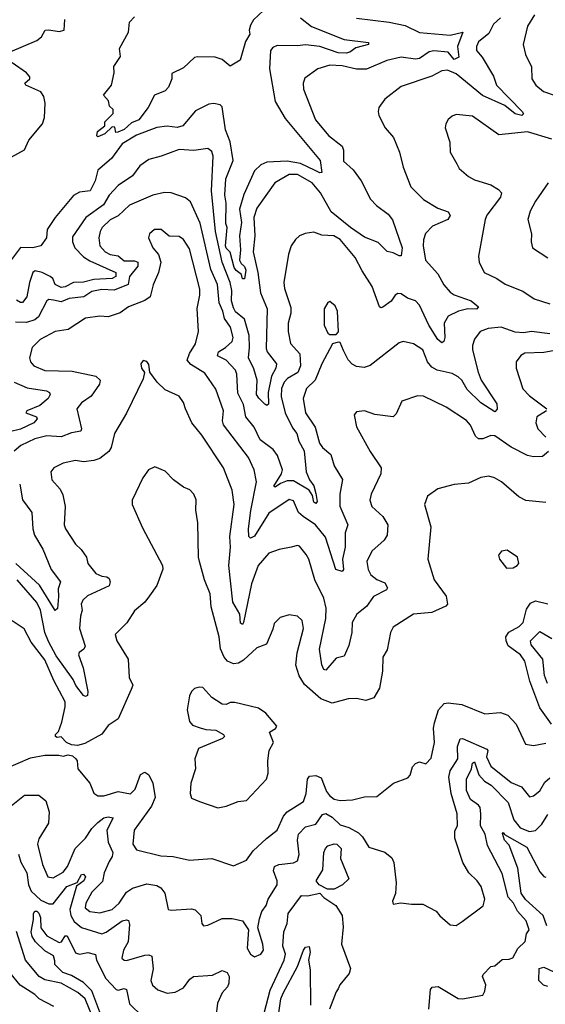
# Model space of a CAD drawing. Extents: x 1843161 to 1959474, y 907081 to 1016326.
# Tile 164 of 256: x 1876901 to 1879482, y 976889 to 981726. Entities that reach past the tile are written whole.
import ezdxf

# ---------------------------------------------------------------- set-up
doc = ezdxf.new("R2010")
doc.units = 0

msp = doc.modelspace()

# ---------------------------------------------------------------- linework, layer by layer
at = {"layer": '0CON20XD'}
for points in [[(1878098.6, 981771.4), (1878050, 981725), (1878035, 981700), (1878028.8, 981675), (1878032, 981655), (1878010.5, 981619.5), (1877983.3, 981526.7), (1877935, 981498), (1877895, 981530), (1877861.7, 981541.7), (1877775, 981544.4), (1877760.2, 981539.8), (1877705, 981489.4), (1877648.8, 981461.2), (1877648.1, 981435), (1877631.9, 981395), (1877615, 981377.1), (1877564, 981356), (1877532.9, 981295), (1877485.8, 981235), (1877450, 981220), (1877415, 981186.7), (1877383.9, 981173.9), (1877372.5, 981172.5), (1877368.3, 981198.3), (1877355, 981200), (1877320, 981165), (1877285, 981150), (1877280, 981155), (1877283, 981177), (1877320, 981205), (1877320, 981225), (1877360, 981265), (1877360, 981285), (1877341.7, 981301.7), (1877337, 981327), (1877313.3, 981355), (1877351.2, 981405), (1877364.3, 981465), (1877363.6, 981496.4), (1877396.7, 981545), (1877392, 981585), (1877435.4, 981664.6), (1877440.8, 981715), (1877465, 981740.9)], [(1879429.7, 981750.3), (1879394.5, 981695), (1879373.3, 981605), (1879384.4, 981555), (1879414.3, 981495), (1879415.8, 981435), (1879435.8, 981405), (1879472.8, 981372.8), (1879540.3, 981350.3)], [(1876855, 981569.1), (1876985, 981623.3), (1877007.6, 981642.4), (1877025.5, 981674.5), (1877045, 981677.1), (1877095, 981668.6), (1877118.8, 981675), (1877123.5, 981726.5)], [(1879262.5, 981735), (1879228.6, 981705), (1879205, 981658.6), (1879155, 981617.9), (1879144.6, 981595), (1879145, 981574.3), (1879172.2, 981542.2), (1879228.2, 981448.2), (1879242.7, 981405), (1879369.3, 981275), (1879375.4, 981264.6), (1879366.7, 981255), (1879335, 981263.7), (1879284.1, 981304.1), (1879173.5, 981353.5), (1879045, 981460), (1879002.1, 981477.9), (1878975, 981475.5), (1878925, 981448.9), (1878775, 981397.8), (1878695, 981335.7), (1878665.6, 981295), (1878660.8, 981275), (1878664.3, 981255), (1878695.5, 981195.5), (1878737.2, 981147.2), (1878767.1, 981075), (1878785, 981002.5), (1878821.4, 980905), (1878885, 980842.9), (1878955, 980800.8), (1879005, 980782.5), (1879015.6, 980765), (1879004.4, 980745), (1878928.5, 980711.5), (1878894.1, 980675.9), (1878883.8, 980645), (1878882.5, 980615), (1878894.7, 980545), (1878955, 980477.8), (1878983.6, 980423.6), (1879015, 980387.7), (1879034.8, 980374.8), (1879119.1, 980345), (1879154, 980315), (1879145, 980304.6), (1879102.5, 980305), (1879055.8, 980294.2), (1879005, 980269.4), (1878986.4, 980235), (1878988.9, 980165), (1878983.8, 980145), (1878975, 980139.2), (1878955, 980155.7), (1878910.5, 980225), (1878865, 980324), (1878844.6, 980344.6), (1878805, 980358.2), (1878775, 980378.9), (1878758.7, 980381.3), (1878745, 980372.9), (1878725, 980344.2), (1878685, 980313.3), (1878675, 980310), (1878667.5, 980315), (1878632.5, 980415), (1878583.2, 980493.2), (1878548.7, 980558.7), (1878475, 980646.7), (1878443.7, 980663.7), (1878385, 980667.5), (1878345, 980683.1), (1878303.4, 980676.6), (1878275, 980664.2), (1878255, 980645.8), (1878234.7, 980615.3), (1878220.9, 980575), (1878197.7, 980435), (1878201.5, 980405), (1878232.9, 980312.9), (1878232.2, 980285), (1878219.3, 980235), (1878218.9, 980195), (1878230.9, 980135), (1878276.7, 980085), (1878280.2, 980025), (1878266.5, 979993.5), (1878216.2, 979963.8), (1878200.6, 979945), (1878187.6, 979915), (1878185.2, 979875), (1878205.2, 979795), (1878240.7, 979720.7), (1878262.5, 979692.5), (1878271.3, 979655), (1878298.5, 979608.5), (1878307.4, 979505), (1878324.8, 979465), (1878345, 979435.7), (1878355, 979398.8), (1878361.4, 979358.6), (1878355, 979350), (1878345, 979356), (1878338.3, 979388.3), (1878323.2, 979415), (1878245, 979460.1), (1878215, 979461.2), (1878181.8, 979448.2), (1878155, 979429.1), (1878149.1, 979435), (1878186.7, 979495), (1878192.3, 979515), (1878167.9, 979585), (1878145.9, 979615), (1878081.4, 979661.4), (1878053.4, 979725), (1878012, 979775), (1878000, 979835), (1877971.9, 979891.9), (1877967.7, 979985), (1877961.6, 980005), (1877915, 980053.1), (1877872.1, 980075), (1877878.2, 980095), (1877911.5, 980115), (1877943.8, 980145), (1877948.9, 980165), (1877935.8, 980215), (1877907.5, 980257.5), (1877899.2, 980295), (1877880.6, 980335), (1877873.2, 980425), (1877840.5, 980499.5), (1877787.2, 980727.2), (1877740.7, 980830.7), (1877715, 980850.9), (1877645, 980875.5), (1877612.1, 980877.9), (1877555, 980863.6), (1877440, 980815), (1877385, 980763.1), (1877345, 980743.8), (1877306.6, 980705), (1877295.8, 980685), (1877290, 980655), (1877295.4, 980615), (1877321.5, 980585), (1877345, 980572.3), (1877385, 980566.2), (1877415, 980541.7), (1877465, 980541.5), (1877481, 980535), (1877481.6, 980515), (1877441, 980465), (1877433.4, 980425), (1877365, 980397.8), (1877305, 980400.2), (1877255, 980391.1), (1877215.9, 980364.1), (1877143.5, 980356.5), (1877105, 980339.4), (1877067.7, 980347.7), (1877045, 980352.1), (1877035, 980345.5), (1876994, 980266), (1876975, 980251.7), (1876935, 980237.8), (1876880.9, 980240.9)], [(1878555, 981734.2), (1878715, 981714.7), (1878795, 981697.5), (1878865, 981663.8), (1879015, 981649.5), (1879078, 981665), (1879052, 981595), (1879057.4, 981542.6), (1879035, 981530.4), (1879005, 981566), (1878935, 981573), (1878912.3, 981567.7), (1878864.1, 981535.9), (1878845, 981532.9), (1878775, 981542.1), (1878704.8, 981525.2), (1878605, 981482.8), (1878555, 981483.5), (1878485, 981500.2), (1878425, 981502.2), (1878364.7, 981485.3), (1878301.2, 981438.8), (1878293.5, 981415), (1878295.5, 981385), (1878354.6, 981235), (1878418, 981158), (1878485.3, 981105.3), (1878491.5, 981085), (1878491.7, 981031.7), (1878538.8, 980988.8), (1878578.5, 980935), (1878623.3, 980845), (1878653.7, 980813.7), (1878711.2, 980771.2), (1878732.4, 980742.4), (1878780.2, 980605), (1878775, 980566.9), (1878765, 980565.4), (1878735, 980580.6), (1878705, 980586.9), (1878661, 980631), (1878595, 980657.7), (1878525.1, 980705.1), (1878431.5, 980781.5), (1878379, 980875), (1878336.9, 980925), (1878265, 980966.2), (1878225, 980965.7), (1878154.5, 980925), (1878065, 980801.1), (1878051, 980755), (1878056.1, 980665), (1878047.5, 980585), (1878071.3, 980485), (1878083.9, 980385), (1878116, 980305), (1878111.3, 980111.3), (1878117.3, 980095), (1878162.1, 980035), (1878158.9, 980015), (1878137, 979975), (1878120.7, 979895), (1878123.2, 979836.8), (1878115, 979831.1), (1878105, 979836.9), (1878075, 979866.1), (1878064.3, 979885), (1878066.7, 979955), (1878051.6, 980011.6), (1878024.2, 980065), (1878030.4, 980115), (1878028.2, 980175), (1878005.6, 980255.6), (1877961.5, 980291.5), (1877951, 980311), (1877940.7, 980345), (1877943.2, 980395), (1877934.3, 980435), (1877894.9, 980535), (1877863, 980685), (1877842.8, 980885), (1877850.9, 981055), (1877845, 981078), (1877825, 981092.9), (1877756.1, 981083.9), (1877685, 981088.9), (1877596.7, 981055), (1877535, 981039.1), (1877491.2, 981008.8), (1877455, 980958.5), (1877385, 980911.5), (1877340, 980865), (1877312.7, 980817.3), (1877225.5, 980755), (1877161.3, 980658.7), (1877160, 980635), (1877172.6, 980605), (1877215, 980560.9), (1877245, 980541.5), (1877373.8, 980485), (1877372.7, 980465), (1877355, 980454.1), (1877265, 980450.5), (1877215, 980436.8), (1877165.4, 980434.6), (1877125, 980413.8), (1877105, 980410), (1877075.6, 980425), (1877063.8, 980455), (1877050, 980465), (1877011.3, 980485), (1876977.7, 980492.3), (1876966.4, 980483.6), (1876949.3, 980435), (1876936.1, 980363.9), (1876915, 980337.5), (1876905, 980336.2), (1876885, 980347.5)], [(1878280.3, 981735), (1878335, 981692.9), (1878495, 981628.4), (1878613.8, 981613.8), (1878614, 981605), (1878551.6, 981588.4), (1878522.5, 981567.5), (1878505, 981562.5), (1878465, 981563.4), (1878375.1, 981595.1), (1878305, 981603.5), (1878265, 981597.2), (1878165, 981599.2), (1878145, 981590.5), (1878133.6, 981575), (1878128.7, 981485), (1878155.4, 981325), (1878205, 981240.8), (1878377.2, 981035), (1878384.4, 980975.6), (1878375, 980974.2), (1878352, 980985), (1878279.6, 981019.6), (1878215, 981031.6), (1878115, 981027.1), (1878085, 981013.5), (1878055, 980983.3), (1878002, 980868), (1877980.5, 980795), (1877990.7, 980729.3), (1877980.6, 980665), (1877985.2, 980594.8), (1877980.8, 980545), (1877988.1, 980528.1), (1878005, 980514.4), (1878011.8, 980495), (1878005, 980453.8), (1877995, 980453.3), (1877991.1, 980475), (1877965, 980493.9), (1877955, 980509.1), (1877934.5, 980584.5), (1877915, 980603.7), (1877912.3, 980615), (1877919.8, 980705), (1877914.3, 980725), (1877915.2, 980825.2), (1877908.2, 980865), (1877914.2, 980945), (1877949.7, 981035), (1877935, 981125.5)], [(1876859.2, 981050.8), (1876925, 981087.7), (1876946.6, 981135), (1877012.5, 981215), (1877022.8, 981245), (1877025.6, 981315.6), (1877019.3, 981349.3), (1877005, 981372), (1876930.5, 981405), (1876926.5, 981415), (1876950.8, 981435), (1876950.6, 981445), (1876933.8, 981465), (1876865, 981514.2)], [(1877935, 981125.5), (1877911.9, 981185), (1877895, 981298.6), (1877885, 981308.8), (1877855, 981313.9), (1877829.2, 981310.8), (1877765, 981279.1), (1877702.5, 981205), (1877675, 981197.2), (1877625, 981202.5), (1877575, 981196.1), (1877475, 981158.4), (1877405, 981116.1), (1877351.3, 981045), (1877285, 980987.3), (1877272.1, 980935), (1877247.1, 980885), (1877195, 980878.6), (1877165, 980861.9), (1877075.3, 980755), (1877035.4, 980695), (1877033.1, 980655), (1877005.2, 980615), (1876965.8, 980605.8), (1876905, 980607.7), (1876861.1, 980548.9)], [(1879515, 981139.6), (1879395, 981175.3), (1879255, 981161.2), (1879125, 981252.5), (1879045, 981260.6), (1879025, 981252.9), (1879004.7, 981235.3), (1878993.5, 981215), (1878991.1, 981195), (1879013.5, 981125), (1879015.7, 981075), (1879047.5, 981017.5), (1879060, 980995), (1879105.5, 980955.5), (1879135, 980939.4), (1879215, 980914.5), (1879252.8, 980892.8), (1879266.8, 980875), (1879263.1, 980855), (1879194.6, 980765.4), (1879186.9, 980745), (1879154.2, 980565), (1879157.1, 980535), (1879181.4, 980485), (1879245, 980454.2), (1879285, 980426.7), (1879372.3, 980392.3), (1879427.5, 980355), (1879505, 980329.6)], [(1879497.1, 980925), (1879434.3, 980835), (1879408.6, 980785), (1879395.8, 980745), (1879414, 980675), (1879412.5, 980635), (1879418.8, 980605), (1879495, 980555.8)], [(1879505, 980183.1), (1879415, 980194.3), (1879375, 980187.2), (1879335, 980190.4), (1879265, 980216.2), (1879201.1, 980208.9), (1879162.9, 980195), (1879133.9, 980156.1), (1879124.6, 980125.4), (1879125.4, 980104.6), (1879152.2, 979995), (1879166.9, 979955), (1879245, 979839.2), (1879246.5, 979813.5), (1879235, 979798.9), (1879165, 979843.1), (1879098.8, 979908.8), (1879071.7, 979955), (1879055, 979971.4), (1879025, 979988.3), (1878950.8, 980005), (1878925, 980019.6), (1878903.6, 980045), (1878881.2, 980105), (1878835.6, 980134.4), (1878785, 980144.5), (1878765, 980139.5), (1878622.1, 980027.9), (1878592.7, 980017.3), (1878555, 980022.5), (1878534.4, 980034.4), (1878513.8, 980055), (1878491.1, 980101.1), (1878475, 980140), (1878465, 980142.5), (1878437, 980133), (1878384.7, 980035), (1878351.9, 979955), (1878309.1, 979915), (1878292.9, 979865), (1878304.3, 979794.3), (1878352.2, 979725), (1878374, 979645), (1878387.9, 979625), (1878429.3, 979589.3), (1878445.4, 979535), (1878486.4, 979466.4), (1878473.1, 979395), (1878474.1, 979335.9), (1878512.7, 979245), (1878500.2, 979205), (1878498.9, 979135), (1878486, 979075), (1878490.6, 979025), (1878484.6, 979015.4), (1878454.2, 979025), (1878403.4, 979183.4), (1878354, 979245), (1878294, 979285), (1878270, 979305), (1878245, 979361.9), (1878225, 979369.4), (1878125, 979301.8), (1878055, 979188), (1878035, 979178.5), (1878026.6, 979186.6), (1878024.1, 979225), (1878036, 979315), (1878063.4, 979455), (1878052.8, 979515), (1878024.1, 979575), (1877901.9, 979735), (1877897.1, 979755), (1877901.8, 979805), (1877865, 979910.6), (1877809.8, 979989.8), (1877741.5, 980031.5), (1877724, 980054), (1877735, 980085.8), (1877765, 980134), (1877780, 980195), (1877772, 980308), (1877785, 980372.5), (1877785, 980402.5), (1877735, 980601.1), (1877705, 980645.6), (1877685, 980660.9), (1877635, 980663.3), (1877596.7, 980695), (1877562.5, 980695), (1877538.8, 980675), (1877534, 980655), (1877555.7, 980605), (1877582.7, 980572.7), (1877593.6, 980535), (1877582.5, 980485), (1877556.1, 980423.9), (1877541.2, 980365), (1877515, 980346.7), (1877435, 980315.4), (1877394.2, 980285.8), (1877335, 980266.9), (1877295, 980268.9), (1877225, 980259.1), (1877140, 980205), (1877075, 980193.8), (1877001.9, 980155), (1876961.8, 980115), (1876948.9, 980065), (1876954.4, 980045), (1876971.4, 980025), (1877025, 980002.9)], [(1878455, 980180), (1878466.7, 980193.3), (1878461.2, 980295), (1878450.5, 980320.5), (1878425, 980342.5), (1878413.6, 980336.4), (1878396.7, 980305), (1878395.7, 980225), (1878415, 980186.7), (1878425, 980180), (1878455, 980180)], [(1879575, 980108.7), (1879475, 980091.1), (1879381.5, 980088.5), (1879363, 980077), (1879340, 980045), (1879338.6, 980015), (1879372.8, 979912.8), (1879405, 979877.5), (1879489.2, 979815)], [(1877715.2, 979815.2), (1877705, 979845.8), (1877685, 979877.1), (1877615, 979908), (1877575.5, 979945.5), (1877540, 979995), (1877535, 980032.5), (1877525, 980046.7), (1877508.3, 980051.7), (1877496.7, 980035), (1877500, 980015), (1877513.6, 979993.6), (1877507.7, 979962.3), (1877425, 979792.5), (1877367.3, 979692.7), (1877350.5, 979625), (1877339.5, 979605), (1877295, 979570.6), (1877265, 979560), (1877215, 979553.3), (1877175, 979560.5), (1877115, 979547.3), (1877068, 979525), (1877054.5, 979505.5), (1877058.6, 979465), (1877099.8, 979419.8), (1877112.6, 979392.6), (1877124.4, 979335), (1877120, 979245), (1877126.9, 979225), (1877175, 979150), (1877203.1, 979123.1), (1877230, 979085), (1877235, 979053.8), (1877275.7, 979005), (1877305, 978992.9), (1877329.7, 978989.7), (1877340.9, 978980.9), (1877346.2, 978965), (1877340, 978945), (1877234.4, 978895), (1877210.6, 978875), (1877202.5, 978855), (1877208.5, 978825), (1877199.6, 978795), (1877194.7, 978735), (1877222, 978648), (1877216.5, 978633.5), (1877193.4, 978616.6), (1877190.4, 978605), (1877212.1, 978542.1), (1877235.3, 978425), (1877233.5, 978406.5), (1877225, 978401.1), (1877215, 978405.5), (1877176.2, 978455), (1877163, 978485), (1877080.4, 978600.4), (1877042, 978672), (1877024.1, 978715), (1877004, 978825), (1876985, 978862.8), (1876888.1, 978975)], [(1877025, 980002.9), (1877159.5, 979999.5), (1877274.7, 979974.7), (1877296.2, 979955), (1877292.9, 979935), (1877252.8, 979877.2), (1877205, 979843.3), (1877181.9, 979815), (1877204.3, 979715.7), (1877200.8, 979705), (1877156.2, 979696.2), (1877105, 979676.1), (1877035, 979681.2), (1876975, 979667.5), (1876906.7, 979635), (1876873.6, 979606.4)], [(1876873.5, 979945), (1876937.1, 979917.1), (1877033.3, 979903.3), (1877047.5, 979895), (1877051.1, 979885), (1877040.4, 979865), (1876999.8, 979830.2), (1876936, 979805), (1876931.2, 979795), (1876984.5, 979774.5), (1876987.3, 979765), (1876970, 979745), (1876905, 979714), (1876795, 979688.6)], [(1879497.7, 979605), (1879469.1, 979580.9), (1879425, 979579.2), (1879395, 979585.4), (1879315, 979625.3), (1879235, 979682.2), (1879215, 979682.7), (1879175, 979666.9), (1879155, 979667.3), (1879140.1, 979680.1), (1879115, 979734.3), (1879095, 979756.7), (1878995, 979822.2), (1878885, 979877.1), (1878855, 979877.5), (1878777.5, 979852.5), (1878750.3, 979789.7), (1878735, 979774.4), (1878645, 979787.1), (1878595, 979804), (1878555, 979800), (1878544, 979785), (1878555, 979726.7), (1878621.9, 979605), (1878676.5, 979525), (1878675.5, 979495), (1878627.5, 979395), (1878620, 979365), (1878630, 979335), (1878684.7, 979284.7), (1878708.9, 979245), (1878706.5, 979193.5), (1878690.7, 979169.3), (1878630, 979115), (1878606.2, 979065), (1878613.1, 979025), (1878625, 978998.9), (1878655, 978976.4), (1878695, 978960), (1878708, 978935), (1878702, 978925), (1878638.4, 978891.6), (1878605, 978842.5), (1878556.9, 978805), (1878534.7, 978765), (1878532.5, 978715), (1878517.6, 978652.4), (1878495, 978600), (1878455, 978588.6), (1878405, 978530.8), (1878395, 978533.8), (1878385, 978556.7), (1878373.7, 978633.7), (1878404.4, 978785), (1878405.7, 978835), (1878395, 978884), (1878350.3, 978975), (1878321.8, 979075), (1878308.8, 979098.8), (1878275, 979139.4), (1878265, 979142.9), (1878234.3, 979134.3), (1878175, 979123.5), (1878124.3, 979105.7), (1878071.8, 979045), (1878039.4, 978955), (1878000.8, 978765), (1877995, 978754.4), (1877985, 978761.2), (1877981.8, 978805), (1877948.2, 978865), (1877928.8, 979045), (1877935.7, 979135), (1877933, 979187), (1877954, 979344), (1877943.8, 979415), (1877902.5, 979525), (1877795, 979685.7), (1877745.9, 979745.9), (1877715.2, 979815.2)], [(1879487.5, 979805), (1879440, 979775), (1879435.5, 979745), (1879445, 979715.8), (1879485.7, 979675)], [(1879485, 979353.6), (1879386.2, 979363.8), (1879352.6, 979382.6), (1879268, 979455), (1879233.3, 979475), (1879205, 979482.9), (1879165, 979477.5), (1879105, 979449.2), (1879035, 979442.9), (1878955, 979421.2), (1878904, 979385), (1878888.6, 979345), (1878920, 979235), (1878905.8, 979075), (1878936.9, 978975), (1878995, 978893.3), (1879002, 978855), (1878993.3, 978845), (1878925, 978813.8), (1878835, 978805.7), (1878735, 978742.5), (1878721.8, 978715), (1878705, 978630), (1878684.3, 978595), (1878683.5, 978525), (1878667.6, 978442.4), (1878640, 978395), (1878601.7, 978381.7), (1878555, 978391.4), (1878515, 978389.4), (1878435, 978368.8), (1878379.4, 978389.4), (1878300.2, 978460.2), (1878273.4, 978503.4), (1878257.4, 978555), (1878263.7, 978615), (1878294.6, 978735), (1878287.8, 978775), (1878265, 978796.5), (1878225, 978801.9), (1878180.3, 978789.7), (1878150.6, 978759.4), (1878145, 978732.5), (1878112.5, 978657.5), (1878065, 978640), (1877999.9, 978580.1), (1877975, 978564.6), (1877951.3, 978561.3), (1877921.1, 978575), (1877905, 978594.4), (1877886.6, 978635), (1877881.5, 978695), (1877842, 978842), (1877837.3, 978905), (1877808.5, 978975), (1877784.4, 979065), (1877779.4, 979085), (1877775.6, 979254.4), (1877766.4, 979316.4), (1877767.9, 979367.9), (1877756.2, 979395), (1877736.3, 979416.3), (1877705, 979430), (1877656.2, 979465), (1877615, 979508), (1877565, 979528.8), (1877533.8, 979515), (1877505.8, 979475), (1877453.8, 979365), (1877453.8, 979345), (1877505, 979230), (1877602, 979045), (1877604.1, 979025.9), (1877574.2, 978945.8), (1877538, 978895), (1877515, 978864), (1877465, 978821.2), (1877427, 978763), (1877370.8, 978705), (1877378.6, 978675), (1877433.5, 978585), (1877439.4, 978495), (1877457, 978457), (1877448.1, 978435), (1877385, 978292), (1877335, 978258.2), (1877304.7, 978215.3), (1877220.3, 978169.7), (1877185, 978160.9), (1877155, 978163.5), (1877131.2, 978175), (1877105, 978202.5), (1877085, 978200), (1877077.5, 978205), (1877077.5, 978215), (1877091.2, 978228.8), (1877108.5, 978275), (1877125, 978350), (1877124.1, 978374.1), (1877068.9, 978478.9), (1877025, 978580.4), (1876958.1, 978668.1), (1876923.5, 978733.5), (1876865, 978773.1)], [(1876901.1, 979445), (1876915, 979367.5), (1876960.5, 979305), (1876965.7, 979225), (1876974.2, 979194.2), (1877015.3, 979125), (1877055, 979025.8), (1877101.8, 978965), (1877089.7, 978930.3), (1877091.9, 978891.9), (1877086.5, 978833.5), (1877075, 978823.8), (1876998.8, 978948.8), (1876883, 979055)], [(1879291.2, 979031.2), (1879325, 979034), (1879345, 979044.2), (1879352, 979055), (1879346.2, 979085), (1879295, 979120), (1879267.5, 979115), (1879253.3, 979095), (1879257.5, 979075), (1879291.2, 979031.2)], [(1879513.3, 978265), (1879456.1, 978346.1), (1879406.9, 978476.9), (1879382, 978575), (1879360.4, 978605), (1879300.7, 978650.7), (1879289.8, 978675), (1879288.9, 978695), (1879302.9, 978717.1), (1879353.5, 978745), (1879373.8, 978765), (1879389.8, 978830.2), (1879409.9, 978860.1), (1879435, 978871.8), (1879495, 978856.9)], [(1879492.8, 978465), (1879479, 978505), (1879470.7, 978585), (1879413.4, 978655), (1879409.6, 978675), (1879455, 978719.6), (1879515, 978685.2)], [(1877875, 977854.4), (1877915, 977862.5), (1877974.4, 977885.6), (1878015, 977889.4), (1878113.8, 977995), (1878121.2, 978025), (1878120, 978085), (1878126.7, 978135), (1878147.5, 978175), (1878127.5, 978225), (1878156.8, 978243.2), (1878163.8, 978255), (1878109.5, 978319.5), (1878073.6, 978343.6), (1877958.3, 978371.7), (1877935, 978371.2), (1877915, 978361.2), (1877895, 978363.3), (1877845, 978396), (1877800, 978445), (1877782.3, 978447.7), (1877759.5, 978440.5), (1877744.3, 978425.7), (1877735.7, 978404.3), (1877723.8, 978335), (1877735, 978277.5), (1877750.3, 978260.3), (1877786.8, 978246.8), (1877815, 978238.6), (1877865, 978236), (1877902.5, 978215), (1877907.5, 978205), (1877896.7, 978195), (1877780, 978145), (1877761.2, 978095), (1877764, 978045), (1877741.4, 977975), (1877738.6, 977925), (1877745, 977902), (1877784.4, 977884.4), (1877875, 977854.4)], [(1876833, 978047), (1876955, 978099.2), (1877025, 978112.3), (1877093.3, 978113.3), (1877115, 978108), (1877140, 978115), (1877160.3, 978110.3), (1877176.7, 978095), (1877183.3, 978085), (1877186.2, 978045), (1877245.8, 977975), (1877265.8, 977925.8), (1877285, 977912.5), (1877315, 977913.6), (1877385, 977934), (1877445, 977922.9), (1877467.9, 977945), (1877495, 978017.5), (1877515, 978028.6), (1877535, 978016), (1877554.5, 977975), (1877565.7, 977905), (1877548.3, 977861.7), (1877463.6, 977745), (1877457.1, 977675), (1877475, 977647.8), (1877595, 977618.1), (1877654.3, 977615.7), (1877735, 977596.5), (1877845, 977604.4), (1877951.7, 977568.3), (1878015, 977596.2), (1878047.3, 977642.7), (1878113, 977703), (1878165, 977744.4), (1878197.2, 977812.8), (1878214.7, 977835), (1878295.2, 977884.8), (1878308.7, 977925), (1878314, 977995), (1878325, 978009.2), (1878355, 978012.4), (1878381.2, 978001.2), (1878407.7, 977935), (1878421.8, 977915), (1878445, 977896.3), (1878475, 977889.6), (1878535, 977893.1), (1878595, 977907.8), (1878655, 977909.2), (1878736.7, 977975), (1878807.9, 978002.1), (1878818, 978015), (1878830.8, 978055), (1878845, 978072), (1878865, 978080), (1878895, 978070), (1878921.3, 978098.7), (1878937.8, 978175), (1878933.8, 978245), (1878938.5, 978271.5), (1878957.7, 978335), (1878985, 978366.5), (1879005, 978369.6), (1879072.2, 978362.2), (1879185, 978315.8), (1879262, 978322), (1879298.9, 978308.9), (1879339.2, 978265), (1879385, 978167.5), (1879425, 978160), (1879485, 978172.5)], [(1876835, 977844.1), (1876925, 977915.6), (1876995, 977916), (1877028.8, 977888.8), (1877045.7, 977835), (1877042.1, 977777.9), (1876995, 977701.9), (1876988.8, 977675), (1877013, 977575), (1877040, 977515), (1877065, 977509.6), (1877115, 977538.1), (1877135.2, 977565), (1877174.2, 977655), (1877225, 977705.3), (1877255, 977752), (1877285, 977782.4), (1877315, 977804.1), (1877335, 977810.3), (1877359.4, 977805), (1877329.4, 977745), (1877335.2, 977685), (1877357.9, 977635), (1877354.8, 977615), (1877340.2, 977589.8), (1877316, 977535), (1877307.6, 977492.4), (1877255, 977440), (1877225.3, 977385), (1877223.3, 977363.3), (1877245, 977344.7), (1877295, 977338.1), (1877355, 977354.8), (1877389.3, 977385), (1877425, 977439.1), (1877455, 977458.8), (1877525, 977480), (1877575, 977472.3), (1877595, 977461.8), (1877613.9, 977435), (1877630, 977355), (1877645, 977351.1), (1877745, 977358.2), (1877763.6, 977353.6), (1877791.4, 977325), (1877796.2, 977286.2), (1877804.1, 977274.1), (1877825, 977277.5), (1877895, 977310.4), (1877945, 977310.8), (1877995, 977299.2), (1878024.4, 977255), (1878018.2, 977165), (1878035, 977135.8), (1878055, 977121.4), (1878085, 977135.6), (1878099.1, 977155), (1878096, 977185), (1878071.4, 977265), (1878078.1, 977308.1), (1878089.5, 977345), (1878111.1, 977375), (1878120.8, 977405), (1878166, 977475), (1878165.3, 977495), (1878147.2, 977545), (1878152.5, 977565), (1878173.6, 977576.4), (1878245.9, 977584.1), (1878266, 977594), (1878273.2, 977625), (1878264.7, 977695), (1878270.6, 977725), (1878305, 977760.7), (1878355, 977774), (1878388.7, 977821.3), (1878404.6, 977825.4), (1878435, 977808.1), (1878475, 977770), (1878517.9, 977757.9), (1878565, 977731.2), (1878585, 977711.1), (1878615, 977661.4), (1878695, 977635.6), (1878729.1, 977609.1), (1878739.2, 977585), (1878750.8, 977485), (1878746.1, 977433.9), (1878732.5, 977395), (1878735, 977380), (1878773.3, 977386.7), (1878825, 977380), (1878881.2, 977381.2), (1878946.4, 977346.4), (1878963.7, 977323.7), (1879015, 977280), (1879045, 977276), (1879074.2, 977295.8), (1879177, 977373), (1879185.7, 977405), (1879167.5, 977467.5), (1879148.1, 977495), (1879106.2, 977535), (1879077.8, 977585), (1879038.1, 977705), (1879038.8, 977741.2), (1879052, 977765), (1879049.5, 977825), (1879020.9, 977925), (1879008.4, 978005), (1879015, 978036.4), (1879052.6, 978095), (1879050.4, 978155), (1879065, 978193.3), (1879075, 978195.5), (1879195, 978142.2), (1879199.6, 978135), (1879194.1, 978105), (1879215, 978059.1), (1879315, 977978.8), (1879365, 977957.5), (1879405, 977908.6), (1879425, 977912.5), (1879455, 977937.1), (1879480, 977980), (1879505, 978001.2)], [(1878910.8, 976865), (1878917.9, 976962.1), (1878927, 976973), (1878956.3, 976976.3), (1879055, 976916.7), (1879075, 976915.5), (1879175, 976934.4), (1879185, 976953.8), (1879189.7, 976985), (1879174.7, 977025), (1879177.1, 977035), (1879214.2, 977075), (1879235, 977077.8), (1879270.8, 977109.2), (1879305, 977110), (1879322.2, 977117.8), (1879347.3, 977162.7), (1879382.8, 977197.2), (1879389.5, 977235), (1879403.3, 977255), (1879388.3, 977298.3), (1879346.4, 977346.4), (1879325.8, 977385), (1879300, 977415), (1879271.3, 977531.3), (1879198.2, 977668.2), (1879187.2, 977725), (1879163.7, 977765), (1879166.6, 977825), (1879161.9, 977855), (1879155, 977866.4), (1879115.8, 977895), (1879095, 977938.6), (1879095.7, 977995), (1879119.8, 978045), (1879125, 978074), (1879135, 978079.5), (1879155.4, 978015.4), (1879183.2, 977985), (1879215.9, 977965.9)], [(1879215.9, 977965.9), (1879300.6, 977880.6), (1879328.2, 977795), (1879359.6, 977755), (1879405, 977738.1), (1879435, 977743.1), (1879465.5, 977774.5), (1879495, 977821.5)], [(1879490, 977275), (1879471.4, 977325), (1879385, 977404.1), (1879363.8, 977435), (1879347.6, 977557.6), (1879305, 977671.4), (1879282, 977695), (1879272, 977728), (1879275, 977732.5), (1879282.4, 977722.4), (1879391.4, 977661.4), (1879455, 977540.4), (1879475, 977517.1), (1879485, 977514)], [(1878445, 977454.5), (1878413.3, 977455), (1878372.5, 977475), (1878357.5, 977495), (1878390.6, 977549.4), (1878394.5, 977635), (1878402.5, 977655), (1878415, 977667.1), (1878445, 977677.8), (1878458, 977675), (1878479.4, 977655), (1878476.7, 977605), (1878517.1, 977505), (1878485.7, 977475), (1878445, 977454.5)], [(1876895, 977625.6), (1876906.3, 977586.3), (1876936.1, 977535), (1876944.7, 977475), (1876957.3, 977445), (1877005, 977400.6), (1877045, 977382.5), (1877065, 977382.9), (1877132.1, 977467.9), (1877183.5, 977486.5), (1877205, 977525.8), (1877215, 977528.8), (1877224, 977515), (1877215.5, 977495), (1877198.5, 977481.5), (1877180.9, 977469.1), (1877147.8, 977355), (1877151.8, 977325), (1877168.1, 977295), (1877205, 977266.1), (1877305, 977235.8), (1877326.5, 977243.5), (1877405, 977298.7), (1877425, 977304.4), (1877435, 977300.8), (1877440.4, 977280.4), (1877434.1, 977195), (1877411.1, 977155), (1877403.3, 977115), (1877413.8, 977105), (1877425, 977103.8), (1877515, 977130), (1877535, 977132), (1877550, 977125), (1877556.9, 977063.1), (1877544.4, 977005), (1877553.4, 976983.4), (1877580.2, 976960.2), (1877625, 976943.6), (1877665, 976947.7), (1877705, 976969.2), (1877737.1, 977012.9), (1877755, 977026.1), (1877848.5, 977031.5), (1877895, 977054.6), (1877919.4, 977045), (1877929.6, 977025), (1877927.7, 976992.3), (1877921.9, 976975), (1877895, 976944.4), (1877872.3, 976895), (1877864.7, 976825)], [(1878101.2, 976845), (1878131.2, 976958.8), (1878200.4, 977105), (1878206.4, 977135), (1878193.6, 977175), (1878197.9, 977245), (1878214.1, 977285), (1878219.1, 977335), (1878285, 977422.9), (1878315, 977421.2), (1878375, 977435.3), (1878395, 977413.5), (1878453.6, 977375), (1878484.6, 977325), (1878489.3, 977269.3), (1878480.9, 977185), (1878525.7, 977065), (1878519.1, 977040.9), (1878474, 976985), (1878465.7, 976964.3), (1878455, 976950), (1878423.1, 976865)], [(1877295, 976850.3), (1877255.6, 976955.6), (1877215.1, 976995.1), (1877155, 977029.5), (1877112.7, 977045), (1877074.1, 977084.1), (1877073, 977103), (1877066.8, 977126.8), (1877025, 977150.7), (1876978, 977195), (1876961.7, 977221.7), (1876957, 977245), (1876969.4, 977305), (1876968.2, 977335), (1876975, 977345.6), (1876985, 977346.2), (1876995, 977337.3), (1877003.3, 977315), (1877005.4, 977265), (1877034.8, 977224.8), (1877095, 977193), (1877106.7, 977195), (1877125, 977224.5), (1877135, 977225.5), (1877175, 977141.5), (1877195, 977135.5), (1877235, 977142.9), (1877273.6, 977133.6), (1877278.5, 977105), (1877323.4, 977015), (1877375, 976961.1), (1877385, 976958.2), (1877415, 976966.7), (1877425, 976961.2), (1877440.7, 976890.7), (1877505, 976828.6)], [(1877288.3, 976755), (1877222.3, 976915), (1877187.1, 976947.1), (1877105, 976992), (1877025, 977009.5), (1876997.3, 977025), (1876928.9, 977105), (1876885, 977247.1)], [(1878172.7, 976835), (1878184, 976915), (1878195, 976943.3), (1878265, 977074.5), (1878295, 977155.5), (1878305, 977168.9), (1878323, 977173), (1878327.4, 977145), (1878320, 977105), (1878328.3, 977058.3), (1878329.4, 976885)], [(1879495, 976975.9), (1879473.2, 976983.2), (1879450.8, 977005), (1879452.7, 977065), (1879475, 977071), (1879525, 977048.5)], [(1877068.3, 976878.3), (1876996.2, 976916.2), (1876975, 976937.5), (1876903.2, 976983.2), (1876852.2, 977045)]]:
    msp.add_lwpolyline(points, dxfattribs=at)

doc.saveas('drawing.dxf')
